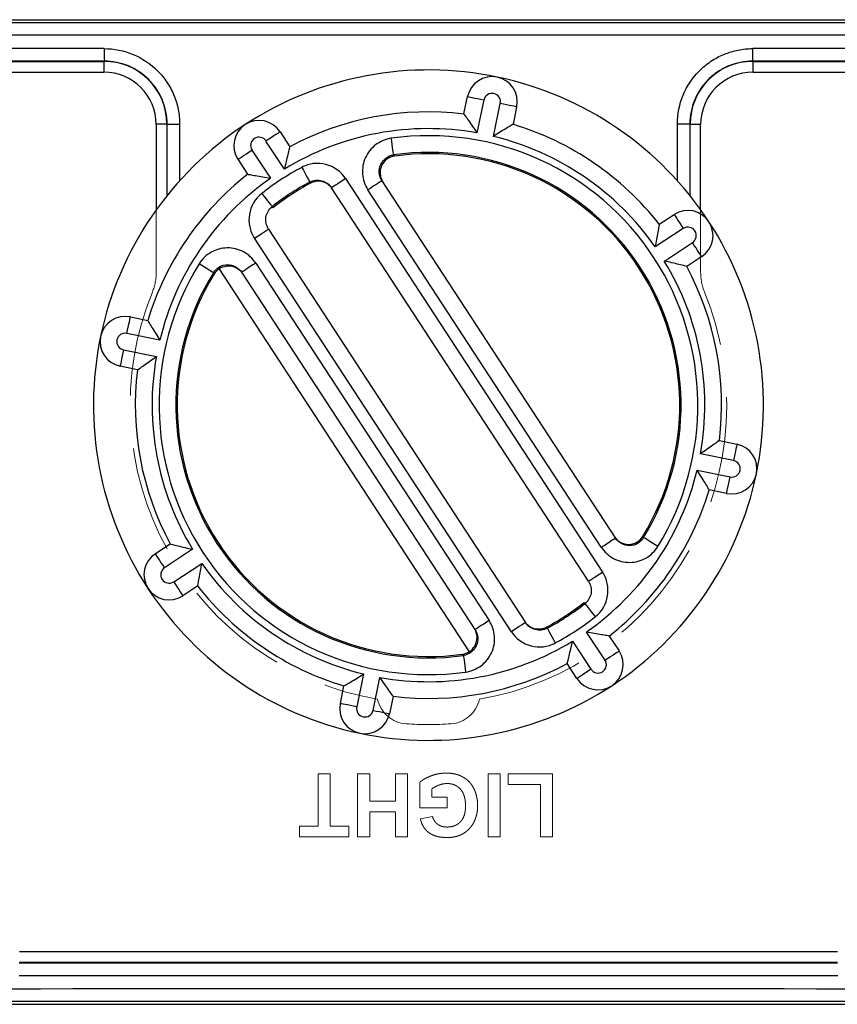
# Model space of a CAD drawing. Header units: millimetres. Extents: x 10 to 272, y 7 to 208.
# Tile 27 of 33: x 162 to 171, y 77 to 89. Entities that reach past the tile are written whole.
import ezdxf

# ---------------------------------------------------------------- set-up
doc = ezdxf.new("R2010")
doc.units = ezdxf.units.MM
doc.linetypes.add('HIDDEN', pattern=[1.905, 1.27, -0.635])

msp = doc.modelspace()

# ---------------------------------------------------------------- linework, layer by layer
at = {"color": 7, "linetype": 'Continuous', "lineweight": 25}
for p, q in [((154.058, 89.135), (178.802, 89.135)), ((157.133, 88.638), (162.554, 88.638)), ((162.554, 88.638), (162.556, 88.64)), ((170.297, 88.64), (170.299, 88.638)), ((170.299, 88.638), (175.72, 88.638)), ((154.551, 88.51), (162.551, 88.51)), ((170.301, 88.51), (178.301, 88.51)), ((166.848, 88.01), (166.892, 88.218)), ((167.088, 88.177), (167.005, 87.784)), ((167.201, 87.743), (167.284, 88.136)), ((167.479, 88.095), (167.436, 87.886)), ((163.176, 87.885), (163.176, 86.867)), ((163.306, 87.89), (163.304, 87.888)), ((163.306, 87.89), (163.455, 87.89)), ((164.654, 87.797), (164.77, 87.618)), ((169.547, 87.89), (169.398, 87.89)), ((169.549, 87.888), (169.547, 87.89)), ((169.676, 86.867), (169.676, 87.885)), ((164.706, 87.351), (164.486, 87.687)), ((164.319, 87.578), (164.539, 87.242)), ((164.268, 87.29), (164.152, 87.469)), ((165.437, 87.238), (168.505, 82.543)), ((165.87, 87.214), (168.657, 82.95)), ((168.337, 82.433), (165.269, 87.129)), ((168.489, 82.84), (165.703, 87.105)), ((169.182, 86.693), (169.36, 86.81)), ((164.516, 86.637), (167.584, 81.941)), ((169.469, 86.642), (169.133, 86.423)), ((167.416, 81.832), (164.348, 86.527)), ((169.243, 86.255), (169.579, 86.475)), ((169.688, 86.308), (169.51, 86.191)), ((166.915, 81.593), (163.929, 86.164)), ((164.364, 86.23), (167.15, 81.965)), ((166.982, 81.856), (164.196, 86.121)), ((162.867, 85.588), (163.075, 85.544)), ((163.219, 85.31), (162.826, 85.392)), ((162.785, 85.197), (163.178, 85.114)), ((162.952, 84.957), (162.744, 85.001)), ((169.901, 84.113), (170.109, 84.069)), ((170.068, 83.874), (169.675, 83.956)), ((169.634, 83.76), (170.027, 83.678)), ((169.986, 83.482), (169.778, 83.526)), ((163.165, 82.763), (163.343, 82.879)), ((163.61, 82.815), (163.274, 82.595)), ((163.384, 82.428), (163.72, 82.647)), ((163.671, 82.377), (163.493, 82.26)), ((168.534, 81.492), (168.314, 81.828)), ((168.147, 81.719), (168.366, 81.383)), ((168.585, 81.78), (168.701, 81.602)), ((168.199, 81.273), (168.083, 81.452)), ((165.652, 81.327), (165.569, 80.934)), ((165.765, 80.893), (165.847, 81.286)), ((165.374, 80.975), (165.417, 81.184)), ((166.004, 81.061), (165.961, 80.852)), ((171.308, 78.01), (161.545, 78.01)), ((171.31, 77.882), (161.543, 77.882)), ((154.058, 77.385), (178.802, 77.385))]:
    msp.add_line(p, q, dxfattribs=at)
at = {"color": 8, "linetype": 'Continuous', "lineweight": 25}
for p, q in [((162.554, 88.51), (162.554, 88.638)), ((170.299, 88.638), (170.299, 88.51)), ((163.304, 87.888), (163.176, 87.888)), ((163.304, 87.888), (163.304, 87.035)), ((163.306, 87.038), (163.306, 87.89)), ((163.455, 87.89), (163.455, 87.213)), ((169.398, 87.213), (169.398, 87.89)), ((169.547, 87.89), (169.547, 87.038)), ((169.549, 87.035), (169.549, 87.888)), ((169.549, 87.888), (169.676, 87.888))]:
    msp.add_line(p, q, dxfattribs=at)
at = {"color": 7, "linetype": 'HIDDEN', "lineweight": 18}
for p, q in [((154.551, 88.51), (162.551, 88.51)), ((170.301, 88.51), (178.301, 88.51)), ((163.176, 87.885), (163.176, 86.122)), ((169.676, 86.122), (169.676, 87.885)), ((163.176, 86.867), (163.176, 86.122)), ((169.676, 86.122), (169.676, 86.867)), ((165.109, 80.135), (165.253, 80.135)), ((165.109, 79.51), (165.109, 80.135)), ((165.253, 80.135), (165.253, 79.51)), ((165.58, 79.385), (165.58, 80.135)), ((165.58, 80.135), (165.725, 80.135)), ((165.725, 80.135), (165.725, 79.808)), ((166.032, 79.808), (166.032, 80.135)), ((166.032, 80.135), (166.176, 80.135)), ((166.176, 80.135), (166.176, 79.385)), ((167.138, 79.385), (167.138, 80.135)), ((167.138, 80.135), (167.282, 80.135)), ((167.282, 80.135), (167.282, 79.385)), ((167.378, 80.135), (167.907, 80.135)), ((167.378, 80.01), (167.378, 80.135)), ((167.907, 80.135), (167.907, 79.385)), ((166.321, 79.731), (166.321, 80.032)), ((166.465, 79.954), (166.465, 79.856)), ((167.763, 80.01), (167.378, 80.01)), ((167.763, 79.385), (167.763, 80.01)), ((165.725, 79.808), (166.032, 79.808)), ((166.465, 79.856), (166.648, 79.856)), ((166.648, 79.856), (166.648, 79.731)), ((166.032, 79.683), (165.725, 79.683)), ((165.725, 79.683), (165.725, 79.385)), ((166.032, 79.385), (166.032, 79.683)), ((166.648, 79.731), (166.321, 79.731)), ((166.33, 79.597), (166.475, 79.625)), ((164.888, 79.51), (165.109, 79.51)), ((164.888, 79.385), (164.888, 79.51)), ((165.253, 79.51), (165.475, 79.51)), ((165.475, 79.51), (165.475, 79.385)), ((165.475, 79.385), (164.888, 79.385)), ((165.725, 79.385), (165.58, 79.385)), ((166.176, 79.385), (166.032, 79.385)), ((167.282, 79.385), (167.138, 79.385)), ((167.907, 79.385), (167.763, 79.385)), ((171.308, 78.01), (161.545, 78.01))]:
    msp.add_line(p, q, dxfattribs=at)
at = {"color": 7, "linetype": 'Continuous', "lineweight": 25, "flags": 128}
for points in [[(166.892, 88.218), (166.896, 88.217), (166.907, 88.215), (166.925, 88.211), (166.949, 88.206), (166.979, 88.2), (167.013, 88.193), (167.05, 88.185), (167.088, 88.177)], [(167.479, 88.095), (167.476, 88.096), (167.464, 88.098), (167.446, 88.102), (167.422, 88.107), (167.392, 88.113), (167.359, 88.12), (167.322, 88.128), (167.284, 88.136)], [(164.654, 87.797), (164.651, 87.795), (164.641, 87.788), (164.626, 87.778), (164.605, 87.765), (164.579, 87.748), (164.551, 87.729), (164.519, 87.709), (164.486, 87.687)], [(166.01, 87.522), (166.01, 87.526), (166.008, 87.538), (166.006, 87.556), (166.002, 87.581), (165.998, 87.61), (165.993, 87.645), (165.988, 87.682), (165.983, 87.72)], [(164.152, 87.469), (164.155, 87.471), (164.164, 87.477), (164.18, 87.487), (164.201, 87.501), (164.226, 87.517), (164.255, 87.536), (164.286, 87.557), (164.319, 87.578)], [(166.01, 87.522), (166.012, 87.519), (166.02, 87.507)], [(164.914, 87.373), (164.932, 87.338), (164.949, 87.306), (164.966, 87.275), (164.98, 87.248), (164.992, 87.226), (165, 87.21), (165.006, 87.2), (165.008, 87.196)], [(165.016, 87.183), (165.014, 87.186), (165.008, 87.196)], [(165.437, 87.238), (165.404, 87.217), (165.373, 87.197), (165.344, 87.178), (165.318, 87.161), (165.297, 87.148), (165.282, 87.137), (165.272, 87.131), (165.269, 87.129)], [(165.87, 87.214), (165.867, 87.212), (165.858, 87.206), (165.842, 87.196), (165.821, 87.182), (165.796, 87.166), (165.767, 87.147), (165.736, 87.126), (165.703, 87.105)], [(164.436, 87.06), (164.46, 87.03), (164.483, 87.001), (164.504, 86.974), (164.523, 86.95), (164.538, 86.93), (164.55, 86.916), (164.557, 86.907), (164.559, 86.903)], [(164.559, 86.903), (164.561, 86.9), (164.568, 86.89)], [(169.36, 86.81), (169.362, 86.807), (169.368, 86.797), (169.378, 86.782), (169.392, 86.761), (169.409, 86.735), (169.427, 86.707), (169.448, 86.675), (169.469, 86.642)], [(164.348, 86.527), (164.381, 86.549), (164.412, 86.569), (164.441, 86.588), (164.467, 86.605), (164.488, 86.618), (164.503, 86.629), (164.513, 86.635), (164.516, 86.637)], [(169.688, 86.308), (169.686, 86.311), (169.68, 86.32), (169.67, 86.336), (169.656, 86.357), (169.639, 86.382), (169.621, 86.411), (169.6, 86.442), (169.579, 86.475)], [(163.858, 86.116), (163.855, 86.118), (163.845, 86.124), (163.829, 86.134), (163.808, 86.147), (163.782, 86.163), (163.753, 86.181), (163.721, 86.201), (163.688, 86.221)], [(164.364, 86.23), (164.331, 86.209), (164.299, 86.188), (164.271, 86.169), (164.245, 86.153), (164.224, 86.139), (164.209, 86.129), (164.199, 86.123), (164.196, 86.121)], [(163.868, 86.101), (163.866, 86.104), (163.858, 86.116)], [(162.826, 85.392), (162.834, 85.43), (162.841, 85.467), (162.849, 85.501), (162.855, 85.531), (162.86, 85.555), (162.864, 85.573), (162.866, 85.584), (162.867, 85.588)], [(162.785, 85.197), (162.777, 85.158), (162.769, 85.122), (162.762, 85.088), (162.756, 85.058), (162.751, 85.034), (162.747, 85.016), (162.744, 85.005), (162.744, 85.001)], [(170.109, 84.069), (170.108, 84.066), (170.106, 84.054), (170.102, 84.036), (170.097, 84.012), (170.091, 83.982), (170.084, 83.949), (170.076, 83.912), (170.068, 83.874)], [(169.986, 83.482), (169.987, 83.486), (169.989, 83.497), (169.993, 83.515), (169.998, 83.539), (170.004, 83.569), (170.011, 83.603), (170.019, 83.64), (170.027, 83.678)], [(168.985, 82.969), (168.987, 82.966), (168.995, 82.954)], [(168.489, 82.84), (168.522, 82.862), (168.553, 82.882), (168.582, 82.901), (168.608, 82.918), (168.629, 82.931), (168.644, 82.941), (168.654, 82.947), (168.657, 82.95)], [(169.165, 82.849), (169.132, 82.87), (169.1, 82.889), (169.071, 82.907), (169.045, 82.923), (169.024, 82.936), (169.008, 82.946), (168.998, 82.952), (168.995, 82.954)], [(163.274, 82.595), (163.253, 82.628), (163.232, 82.659), (163.213, 82.688), (163.197, 82.713), (163.183, 82.734), (163.173, 82.75), (163.167, 82.759), (163.165, 82.763)], [(168.337, 82.433), (168.34, 82.435), (168.35, 82.442), (168.365, 82.452), (168.386, 82.465), (168.412, 82.482), (168.44, 82.501), (168.472, 82.521), (168.505, 82.543)], [(163.384, 82.428), (163.405, 82.395), (163.425, 82.364), (163.444, 82.335), (163.461, 82.309), (163.475, 82.288), (163.485, 82.273), (163.491, 82.263), (163.493, 82.26)], [(168.294, 82.167), (168.292, 82.17), (168.285, 82.18)], [(168.294, 82.167), (168.296, 82.164), (168.303, 82.154), (168.315, 82.14), (168.33, 82.12), (168.349, 82.097), (168.37, 82.07), (168.393, 82.04), (168.417, 82.01)], [(167.15, 81.965), (167.117, 81.944), (167.086, 81.923), (167.057, 81.904), (167.031, 81.888), (167.011, 81.874), (166.995, 81.864), (166.986, 81.858), (166.982, 81.856)], [(167.584, 81.941), (167.58, 81.939), (167.571, 81.933), (167.555, 81.923), (167.535, 81.909), (167.509, 81.892), (167.48, 81.874), (167.449, 81.853), (167.416, 81.832)], [(167.836, 81.887), (167.838, 81.884), (167.845, 81.874)], [(167.845, 81.874), (167.847, 81.87), (167.853, 81.86), (167.861, 81.844), (167.873, 81.822), (167.887, 81.795), (167.903, 81.765), (167.921, 81.732), (167.939, 81.697)], [(166.843, 81.548), (166.84, 81.551), (166.833, 81.563)], [(166.843, 81.548), (166.843, 81.544), (166.845, 81.533), (166.847, 81.514), (166.851, 81.49), (166.855, 81.46), (166.86, 81.426), (166.865, 81.389), (166.87, 81.35)], [(168.534, 81.492), (168.567, 81.514), (168.598, 81.534), (168.627, 81.553), (168.652, 81.57), (168.673, 81.583), (168.689, 81.593), (168.698, 81.6), (168.701, 81.602)], [(168.366, 81.383), (168.334, 81.362), (168.302, 81.341), (168.273, 81.322), (168.248, 81.305), (168.227, 81.292), (168.212, 81.282), (168.202, 81.276), (168.199, 81.273)], [(165.569, 80.934), (165.531, 80.942), (165.494, 80.95), (165.461, 80.957), (165.431, 80.963), (165.407, 80.968), (165.388, 80.972), (165.377, 80.975), (165.374, 80.975)], [(165.765, 80.893), (165.803, 80.885), (165.84, 80.878), (165.874, 80.87), (165.903, 80.864), (165.928, 80.859), (165.946, 80.855), (165.957, 80.853), (165.961, 80.852)]]:
    msp.add_lwpolyline(points, dxfattribs=at)
at = {"color": 7, "linetype": 'Continuous', "lineweight": 25}
for centre, radius, start, end in [((165.832, 88.754), 3.278, 179.3718, 181.9935), ((167.021, 88.754), 3.278, 358.0065, 0.6282), ((162.551, 87.885), 0.625, 0, 90), ((166.426, 84.535), 4, 78.1576, 123.1576), ((170.301, 87.885), 0.625, 90, 180), ((167.186, 88.156), 0.3, 348.1576, 168.1576), ((166.426, 84.535), 4, 33.1576, 78.1576), ((167.186, 88.156), 0.1, 348.1576, 168.1576), ((166.426, 84.535), 3.5, 83.0747, 118.2405), ((164.403, 87.633), 0.3, 33.1576, 213.1576), ((166.426, 84.535), 4, 123.1576, 168.1576), ((166.426, 84.535), 3.3, 79.8941, 121.4211), ((166.426, 84.535), 3.5, 38.0747, 73.2405), ((164.403, 87.633), 0.1, 33.1576, 213.1576), ((166.426, 84.535), 3.216, 328.3828, 97.9324), ((166.426, 84.535), 3.3, 34.8941, 76.4211), ((166.426, 84.535), 3.016, 328.3828, 97.9324), ((166.426, 84.535), 3, 328.5345, 97.7808), ((166.426, 84.535), 3.216, 118.0638, 128.2514), ((166.426, 84.535), 3.5, 128.0747, 163.2405), ((166.426, 84.535), 3.3, 124.8941, 166.4211), ((166.426, 84.535), 3.016, 118.0638, 128.2514), ((166.426, 84.535), 3, 118.0351, 128.2801), ((169.524, 86.559), 0.3, 303.1576, 123.1576), ((166.426, 84.535), 4, 348.1576, 33.1576), ((169.524, 86.559), 0.1, 303.1576, 123.1576), ((166.426, 84.535), 3.3, 349.8941, 31.4211), ((166.426, 84.535), 3.216, 148.3828, 277.9324), ((166.426, 84.535), 3.5, 353.0747, 28.2405), ((166.426, 84.535), 3.016, 148.3828, 277.9324), ((166.426, 84.535), 3, 148.5345, 277.7808), ((162.805, 85.294), 0.3, 78.1576, 258.1576), ((166.426, 84.535), 4, 168.1576, 213.1576), ((162.805, 85.294), 0.1, 78.1576, 258.1576), ((166.426, 84.535), 3.3, 169.8941, 211.4211), ((166.426, 84.535), 3.5, 173.0747, 208.2405), ((170.048, 83.776), 0.3, 258.1576, 78.1576), ((170.048, 83.776), 0.1, 258.1576, 78.1576), ((166.426, 84.535), 3.3, 304.8941, 346.4211), ((166.426, 84.535), 4, 303.1576, 348.1576), ((166.426, 84.535), 3.5, 308.0747, 343.2405), ((163.329, 82.511), 0.3, 123.1576, 303.1576), ((166.426, 84.535), 3.3, 214.8941, 256.4211), ((163.329, 82.511), 0.1, 123.1576, 303.1576), ((166.426, 84.535), 3.5, 218.0747, 253.2405), ((166.426, 84.535), 4, 213.1576, 258.1576), ((166.426, 84.535), 3, 298.0351, 308.2801), ((166.426, 84.535), 3.016, 298.0638, 308.2514), ((166.426, 84.535), 3.216, 298.0638, 308.2514), ((166.426, 84.535), 3.3, 259.8941, 301.4211), ((168.45, 81.438), 0.3, 213.1576, 33.1576), ((166.426, 84.535), 3.5, 263.0747, 298.2405), ((168.45, 81.438), 0.1, 213.1576, 33.1576), ((166.426, 84.535), 4, 258.1576, 303.1576), ((165.667, 80.914), 0.3, 168.1576, 348.1576), ((165.667, 80.914), 0.1, 168.1576, 348.1576)]:
    msp.add_arc(centre, radius, start, end, dxfattribs=at)
at = {"color": 7, "linetype": 'HIDDEN', "lineweight": 18}
for centre, radius, start, end in [((162.551, 87.885), 0.625, 0, 90), ((170.301, 87.885), 0.625, 90, 180), ((162.551, 86.122), 0.625, 337.7265, 0), ((162.551, 86.122), 0.625, 337.7265, 0), ((170.301, 86.122), 0.625, 180, 202.2735), ((170.301, 86.122), 0.625, 180, 202.2735), ((166.426, 84.535), 3.562, 157.7265, 260.1846), ((166.426, 84.535), 3.562, 157.7265, 260.1846), ((166.426, 84.535), 3.562, 279.8154, 22.2735), ((166.426, 84.535), 3.562, 279.8154, 22.2735), ((166.185, 81.106), 0.375, 192.5256, 265.9759), ((166.185, 81.106), 0.375, 192.5256, 265.9759), ((166.668, 81.106), 0.375, 274.0241, 347.4744), ((166.668, 81.106), 0.375, 274.0241, 347.4744), ((166.426, 84.535), 3.812, 265.9759, 274.0241), ((166.426, 84.535), 3.812, 265.9759, 274.0241)]:
    msp.add_arc(centre, radius, start, end, dxfattribs=at)
at = {"color": 7, "linetype": 'Continuous', "lineweight": 25}
for centre, major_axis, ratio, start_param, end_param in [((166.426, 94.773), (324.85, 0), 0.017455, 4.674373, 4.750405), ((166.426, 94.623), (325, 0), 0.017447, 4.674373, 4.750405), ((166.426, 83.12), (325, 0), 0.017447, 1.582711, 1.599409), ((166.426, 83.12), (325, 0), 0.017447, 1.542183, 1.558882), ((166.426, 82.97), (324.85, 0), 0.017455, 1.582711, 1.599409), ((162.554, 87.888), (0.53, 0.53), 0.999817, 5.497939, 7.068431), ((170.299, 87.888), (0.53, -0.53), 0.999817, 2.356347, 3.926839), ((166.426, 82.97), (324.85, 0), 0.017455, 1.542183, 1.558882), ((166.426, 83.55), (324.85, 0), 0.017455, 4.697349, 4.727429), ((166.426, 83.4), (325, 0), 0.017447, 4.697349, 4.727429), ((166.426, 71.898), (325, 0), 0.017447, 1.53278, 1.608812), ((166.426, 71.748), (324.85, 0), 0.017455, 1.53278, 1.608812)]:
    msp.add_ellipse(centre, major_axis=major_axis, ratio=ratio, start_param=start_param, end_param=end_param, dxfattribs=at)
for points, knots in [([(162.554, 88.79), (162.673, 88.79), (162.791, 88.766), (163.008, 88.676), (163.108, 88.609), (163.233, 88.485), (163.271, 88.438), (163.336, 88.34), (163.364, 88.289), (163.409, 88.18), (163.426, 88.123), (163.449, 88.008), (163.455, 87.949), (163.455, 87.89)], [0, 0, 0, 0, 0.25, 0.25, 0.5, 0.5, 0.625, 0.625, 0.75, 0.75, 0.875, 0.875, 1, 1, 1, 1]), ([(169.398, 87.89), (169.398, 88.009), (169.422, 88.127), (169.512, 88.343), (169.579, 88.444), (169.704, 88.568), (169.75, 88.606), (169.848, 88.671), (169.9, 88.699), (170.009, 88.744), (170.066, 88.761), (170.181, 88.784), (170.239, 88.79), (170.299, 88.79)], [0, 0, 0, 0, 0.25, 0.25, 0.5, 0.5, 0.625, 0.625, 0.75, 0.75, 0.875, 0.875, 1, 1, 1, 1]), ([(163.306, 87.89), (163.306, 87.939), (163.301, 87.988), (163.282, 88.084), (163.268, 88.131), (163.23, 88.222), (163.207, 88.265), (163.153, 88.347), (163.121, 88.385), (163.017, 88.489), (162.934, 88.545), (162.753, 88.62), (162.655, 88.64), (162.556, 88.64)], [0, 0, 0, 0, 0.125, 0.125, 0.25, 0.25, 0.375, 0.375, 0.5, 0.5, 0.75, 0.75, 1, 1, 1, 1]), ([(170.297, 88.64), (170.247, 88.64), (170.199, 88.635), (170.103, 88.616), (170.055, 88.601), (169.964, 88.564), (169.921, 88.541), (169.84, 88.486), (169.801, 88.455), (169.697, 88.351), (169.642, 88.268), (169.567, 88.087), (169.547, 87.989), (169.547, 87.89)], [0, 0, 0, 0, 0.125, 0.125, 0.25, 0.25, 0.375, 0.375, 0.5, 0.5, 0.75, 0.75, 1, 1, 1, 1]), ([(166.848, 88.01), (166.848, 88.01), (166.855, 88.001), (166.875, 87.973), (166.889, 87.953), (166.935, 87.888), (166.971, 87.836), (167.005, 87.784)], [0, 0, 0, 0, 0.25, 0.25, 0.5, 0.5, 1, 1, 1, 1]), ([(167.436, 87.886), (167.436, 87.886), (167.427, 87.881), (167.397, 87.863), (167.376, 87.851), (167.308, 87.809), (167.254, 87.776), (167.201, 87.743)], [0, 0, 0, 0, 0.25, 0.25, 0.5, 0.5, 1, 1, 1, 1]), ([(165.983, 87.72), (165.916, 87.711), (165.852, 87.684), (165.745, 87.604), (165.702, 87.551), (165.646, 87.428), (165.634, 87.36), (165.644, 87.227), (165.666, 87.162), (165.703, 87.105)], [0, 0, 0, 0, 0.25, 0.25, 0.5, 0.5, 0.75, 0.75, 1, 1, 1, 1]), ([(164.77, 87.618), (164.77, 87.618), (164.768, 87.608), (164.759, 87.574), (164.753, 87.551), (164.734, 87.473), (164.72, 87.412), (164.706, 87.351)], [0, 0, 0, 0, 0.25, 0.25, 0.5, 0.5, 1, 1, 1, 1]), ([(165.437, 87.238), (165.382, 87.322), (165.297, 87.383), (165.153, 87.419), (165.103, 87.423), (165.005, 87.411), (164.958, 87.396), (164.914, 87.373)], [0, 0, 0, 0, 0.5, 0.5, 0.75, 0.75, 1, 1, 1, 1]), ([(165.87, 87.214), (165.833, 87.271), (165.828, 87.345), (165.884, 87.468), (165.943, 87.513), (166.01, 87.522)], [0, 0, 0, 0, 0.5, 0.5, 1, 1, 1, 1]), ([(166.02, 87.507), (165.953, 87.498), (165.894, 87.454), (165.837, 87.331), (165.843, 87.257), (165.88, 87.2)], [0, 0, 0, 0, 0.5, 0.5, 1, 1, 1, 1]), ([(164.268, 87.29), (164.268, 87.29), (164.278, 87.289), (164.313, 87.283), (164.336, 87.279), (164.415, 87.265), (164.477, 87.254), (164.539, 87.242)], [0, 0, 0, 0, 0.25, 0.25, 0.5, 0.5, 1, 1, 1, 1]), ([(165.008, 87.196), (165.052, 87.22), (165.104, 87.226), (165.199, 87.201), (165.242, 87.171), (165.269, 87.129)], [0, 0, 0, 0, 0.5, 0.5, 1, 1, 1, 1]), ([(165.278, 87.116), (165.251, 87.158), (165.208, 87.188), (165.112, 87.213), (165.06, 87.206), (165.016, 87.183)], [0, 0, 0, 0, 0.5, 0.5, 1, 1, 1, 1]), ([(164.436, 87.06), (164.357, 86.999), (164.304, 86.908), (164.28, 86.762), (164.282, 86.712), (164.302, 86.615), (164.321, 86.569), (164.348, 86.527)], [0, 0, 0, 0, 0.5, 0.5, 0.75, 0.75, 1, 1, 1, 1]), ([(164.516, 86.637), (164.489, 86.679), (164.478, 86.73), (164.494, 86.827), (164.52, 86.872), (164.559, 86.903)], [0, 0, 0, 0, 0.5, 0.5, 1, 1, 1, 1]), ([(169.182, 86.693), (169.182, 86.693), (169.18, 86.683), (169.174, 86.649), (169.17, 86.625), (169.156, 86.546), (169.145, 86.484), (169.133, 86.423)], [0, 0, 0, 0, 0.25, 0.25, 0.5, 0.5, 1, 1, 1, 1]), ([(164.364, 86.23), (164.327, 86.287), (164.276, 86.333), (164.158, 86.396), (164.091, 86.412), (163.956, 86.41), (163.889, 86.392), (163.773, 86.326), (163.724, 86.279), (163.688, 86.221)], [0, 0, 0, 0, 0.25, 0.25, 0.5, 0.5, 0.75, 0.75, 1, 1, 1, 1]), ([(169.51, 86.191), (169.51, 86.191), (169.5, 86.194), (169.466, 86.202), (169.443, 86.208), (169.365, 86.227), (169.303, 86.242), (169.243, 86.255)], [0, 0, 0, 0, 0.25, 0.25, 0.5, 0.5, 1, 1, 1, 1]), ([(163.858, 86.116), (163.894, 86.174), (163.958, 86.21), (164.094, 86.212), (164.159, 86.177), (164.196, 86.121)], [0, 0, 0, 0, 0.5, 0.5, 1, 1, 1, 1]), ([(163.929, 86.164), (163.956, 86.182), (163.986, 86.192), (164.044, 86.199), (164.071, 86.196), (164.143, 86.175), (164.18, 86.145), (164.205, 86.108)], [0, 0, 0, 0, 0.25, 0.25, 0.5, 0.5, 1, 1, 1, 1]), ([(163.075, 85.544), (163.075, 85.544), (163.08, 85.535), (163.098, 85.505), (163.111, 85.485), (163.152, 85.416), (163.185, 85.363), (163.219, 85.31)], [0, 0, 0, 0, 0.25, 0.25, 0.5, 0.5, 1, 1, 1, 1]), ([(162.952, 84.957), (162.952, 84.957), (162.961, 84.963), (162.989, 84.983), (163.008, 84.997), (163.074, 85.043), (163.126, 85.079), (163.178, 85.114)], [0, 0, 0, 0, 0.25, 0.25, 0.5, 0.5, 1, 1, 1, 1]), ([(169.901, 84.113), (169.901, 84.113), (169.892, 84.107), (169.864, 84.087), (169.844, 84.073), (169.779, 84.027), (169.727, 83.991), (169.675, 83.956)], [0, 0, 0, 0, 0.25, 0.25, 0.5, 0.5, 1, 1, 1, 1]), ([(169.778, 83.526), (169.778, 83.526), (169.772, 83.535), (169.755, 83.565), (169.742, 83.585), (169.701, 83.654), (169.668, 83.708), (169.634, 83.76)], [0, 0, 0, 0, 0.25, 0.25, 0.5, 0.5, 1, 1, 1, 1]), ([(168.647, 82.964), (168.684, 82.907), (168.75, 82.873), (168.885, 82.875), (168.95, 82.911), (168.985, 82.969)], [0, 0, 0, 0, 0.5, 0.5, 1, 1, 1, 1]), ([(163.343, 82.879), (163.343, 82.879), (163.353, 82.876), (163.387, 82.868), (163.41, 82.862), (163.488, 82.843), (163.55, 82.828), (163.61, 82.815)], [0, 0, 0, 0, 0.25, 0.25, 0.5, 0.5, 1, 1, 1, 1]), ([(168.489, 82.84), (168.526, 82.784), (168.577, 82.737), (168.695, 82.675), (168.762, 82.658), (168.897, 82.66), (168.964, 82.678), (169.08, 82.744), (169.129, 82.792), (169.165, 82.849)], [0, 0, 0, 0, 0.25, 0.25, 0.5, 0.5, 0.75, 0.75, 1, 1, 1, 1]), ([(168.995, 82.954), (168.959, 82.896), (168.895, 82.86), (168.759, 82.858), (168.694, 82.893), (168.657, 82.95)], [0, 0, 0, 0, 0.5, 0.5, 1, 1, 1, 1]), ([(163.671, 82.377), (163.671, 82.377), (163.673, 82.387), (163.679, 82.421), (163.683, 82.445), (163.697, 82.524), (163.708, 82.586), (163.72, 82.647)], [0, 0, 0, 0, 0.25, 0.25, 0.5, 0.5, 1, 1, 1, 1]), ([(168.417, 82.01), (168.496, 82.071), (168.549, 82.162), (168.572, 82.308), (168.571, 82.358), (168.551, 82.455), (168.532, 82.501), (168.505, 82.543)], [0, 0, 0, 0, 0.5, 0.5, 0.75, 0.75, 1, 1, 1, 1]), ([(168.337, 82.433), (168.364, 82.392), (168.375, 82.34), (168.359, 82.243), (168.333, 82.198), (168.294, 82.167)], [0, 0, 0, 0, 0.5, 0.5, 1, 1, 1, 1]), ([(166.87, 81.35), (166.937, 81.359), (167.001, 81.386), (167.108, 81.466), (167.151, 81.519), (167.207, 81.642), (167.219, 81.71), (167.209, 81.843), (167.187, 81.908), (167.15, 81.965)], [0, 0, 0, 0, 0.25, 0.25, 0.5, 0.5, 0.75, 0.75, 1, 1, 1, 1]), ([(167.575, 81.954), (167.602, 81.913), (167.645, 81.882), (167.741, 81.858), (167.793, 81.864), (167.836, 81.887)], [0, 0, 0, 0, 0.5, 0.5, 1, 1, 1, 1]), ([(167.845, 81.874), (167.801, 81.85), (167.749, 81.844), (167.654, 81.869), (167.611, 81.899), (167.584, 81.941)], [0, 0, 0, 0, 0.5, 0.5, 1, 1, 1, 1]), ([(166.982, 81.856), (167.019, 81.799), (167.025, 81.725), (166.969, 81.602), (166.91, 81.558), (166.843, 81.548)], [0, 0, 0, 0, 0.5, 0.5, 1, 1, 1, 1]), ([(166.915, 81.593), (166.942, 81.611), (166.963, 81.635), (166.993, 81.685), (167.001, 81.711), (167.011, 81.786), (166.998, 81.831), (166.974, 81.869)], [0, 0, 0, 0, 0.25, 0.25, 0.5, 0.5, 1, 1, 1, 1]), ([(167.416, 81.832), (167.471, 81.748), (167.556, 81.687), (167.7, 81.651), (167.75, 81.647), (167.848, 81.659), (167.895, 81.674), (167.939, 81.697)], [0, 0, 0, 0, 0.5, 0.5, 0.75, 0.75, 1, 1, 1, 1]), ([(168.585, 81.78), (168.585, 81.78), (168.574, 81.782), (168.54, 81.787), (168.517, 81.791), (168.438, 81.805), (168.375, 81.817), (168.314, 81.828)], [0, 0, 0, 0, 0.25, 0.25, 0.5, 0.5, 1, 1, 1, 1]), ([(168.083, 81.452), (168.083, 81.452), (168.085, 81.462), (168.094, 81.496), (168.099, 81.519), (168.119, 81.597), (168.133, 81.658), (168.147, 81.719)], [0, 0, 0, 0, 0.25, 0.25, 0.5, 0.5, 1, 1, 1, 1]), ([(165.417, 81.184), (165.417, 81.184), (165.426, 81.189), (165.456, 81.207), (165.477, 81.219), (165.545, 81.261), (165.599, 81.294), (165.652, 81.327)], [0, 0, 0, 0, 0.25, 0.25, 0.5, 0.5, 1, 1, 1, 1]), ([(166.004, 81.061), (166.004, 81.061), (165.998, 81.069), (165.978, 81.098), (165.964, 81.117), (165.918, 81.183), (165.882, 81.235), (165.847, 81.286)], [0, 0, 0, 0, 0.25, 0.25, 0.5, 0.5, 1, 1, 1, 1])]:
    msp.add_open_spline(points, degree=3, knots=knots, dxfattribs=at)
for points in [[(163.929, 86.164), (163.904, 86.148), (163.883, 86.126), (163.868, 86.101)], [(166.833, 81.563), (166.862, 81.567), (166.89, 81.577), (166.915, 81.593)]]:
    msp.add_open_spline(points, degree=3, dxfattribs=at)
at = {"color": 7, "linetype": 'HIDDEN', "lineweight": 18}
for points, knots in [([(166.321, 80.032), (166.325, 80.036), (166.333, 80.044), (166.347, 80.054), (166.362, 80.065), (166.378, 80.075), (166.396, 80.084), (166.415, 80.093), (166.435, 80.102), (166.464, 80.114), (166.501, 80.126), (166.546, 80.137), (166.592, 80.143), (166.622, 80.144), (166.637, 80.145)], [0, 0, 0, 0, 0.048477, 0.099096, 0.152131, 0.208015, 0.266887, 0.328474, 0.393264, 0.461185, 0.598484, 0.733687, 0.866974, 1, 1, 1, 1]), ([(166.321, 80.032), (166.325, 80.036), (166.333, 80.044), (166.347, 80.054), (166.362, 80.065), (166.378, 80.075), (166.396, 80.084), (166.415, 80.093), (166.435, 80.102), (166.464, 80.114), (166.501, 80.126), (166.546, 80.137), (166.592, 80.143), (166.622, 80.144), (166.637, 80.145)], [0, 0, 0, 0, 0.048477, 0.099096, 0.152131, 0.208015, 0.266887, 0.328474, 0.393264, 0.461185, 0.598484, 0.733687, 0.866974, 1, 1, 1, 1]), ([(166.637, 80.145), (166.647, 80.145), (166.666, 80.144), (166.693, 80.142), (166.72, 80.138), (166.746, 80.133), (166.771, 80.126), (166.795, 80.118), (166.818, 80.107), (166.84, 80.096), (166.861, 80.083), (166.881, 80.069), (166.899, 80.053), (166.916, 80.036), (166.931, 80.018), (166.946, 79.999), (166.958, 79.978), (166.97, 79.956), (166.98, 79.933), (166.989, 79.909), (166.996, 79.885), (167.002, 79.861), (167.007, 79.836), (167.011, 79.81), (167.012, 79.784), (167.013, 79.766), (167.013, 79.758)], [0, 0, 0, 0, 0.046869, 0.092392, 0.136751, 0.180034, 0.222274, 0.263843, 0.30503, 0.345837, 0.386144, 0.425903, 0.465247, 0.50448, 0.543665, 0.58317, 0.623347, 0.664268, 0.705555, 0.746828, 0.788164, 0.829611, 0.871252, 0.913555, 0.956336, 1, 1, 1, 1]), ([(166.637, 80.145), (166.647, 80.145), (166.666, 80.144), (166.693, 80.142), (166.72, 80.138), (166.746, 80.133), (166.771, 80.126), (166.795, 80.118), (166.818, 80.107), (166.84, 80.096), (166.861, 80.083), (166.881, 80.069), (166.899, 80.053), (166.916, 80.036), (166.931, 80.018), (166.946, 79.999), (166.958, 79.978), (166.97, 79.956), (166.98, 79.933), (166.989, 79.909), (166.996, 79.885), (167.002, 79.861), (167.007, 79.836), (167.011, 79.81), (167.012, 79.784), (167.013, 79.766), (167.013, 79.758)], [0, 0, 0, 0, 0.046869, 0.092392, 0.136751, 0.180034, 0.222274, 0.263843, 0.30503, 0.345837, 0.386144, 0.425903, 0.465247, 0.50448, 0.543665, 0.58317, 0.623347, 0.664268, 0.705555, 0.746828, 0.788164, 0.829611, 0.871252, 0.913555, 0.956336, 1, 1, 1, 1]), ([(166.648, 80.02), (166.639, 80.019), (166.623, 80.019), (166.598, 80.015), (166.574, 80.009), (166.549, 80.001), (166.526, 79.991), (166.504, 79.98), (166.483, 79.968), (166.471, 79.959), (166.465, 79.954)], [0, 0, 0, 0, 0.124243, 0.249675, 0.37819, 0.510124, 0.640779, 0.765393, 0.884861, 1, 1, 1, 1]), ([(166.648, 80.02), (166.639, 80.019), (166.623, 80.019), (166.598, 80.015), (166.574, 80.009), (166.549, 80.001), (166.526, 79.991), (166.504, 79.98), (166.483, 79.968), (166.471, 79.959), (166.465, 79.954)], [0, 0, 0, 0, 0.124243, 0.249675, 0.37819, 0.510124, 0.640779, 0.765393, 0.884861, 1, 1, 1, 1]), ([(166.869, 79.751), (166.869, 79.762), (166.868, 79.783), (166.865, 79.814), (166.861, 79.842), (166.854, 79.868), (166.845, 79.893), (166.835, 79.915), (166.822, 79.935), (166.808, 79.953), (166.792, 79.969), (166.775, 79.982), (166.757, 79.994), (166.737, 80.003), (166.716, 80.011), (166.695, 80.016), (166.671, 80.019), (166.656, 80.019), (166.648, 80.02)], [0, 0, 0, 0, 0.0823982, 0.1601458, 0.2328662, 0.3013999, 0.3665275, 0.4282694, 0.4880513, 0.5458181, 0.6024422, 0.6580648, 0.7125518, 0.7672957, 0.8227783, 0.8796586, 0.9385485, 1, 1, 1, 1]), ([(166.869, 79.751), (166.869, 79.762), (166.868, 79.783), (166.865, 79.814), (166.861, 79.842), (166.854, 79.868), (166.845, 79.893), (166.835, 79.915), (166.822, 79.935), (166.808, 79.953), (166.792, 79.969), (166.775, 79.982), (166.757, 79.994), (166.737, 80.003), (166.716, 80.011), (166.695, 80.016), (166.671, 80.019), (166.656, 80.019), (166.648, 80.02)], [0, 0, 0, 0, 0.0823982, 0.1601458, 0.2328662, 0.3013999, 0.3665275, 0.4282694, 0.4880513, 0.5458181, 0.6024422, 0.6580648, 0.7125518, 0.7672957, 0.8227783, 0.8796586, 0.9385485, 1, 1, 1, 1]), ([(166.647, 79.5), (166.656, 79.501), (166.672, 79.501), (166.695, 79.504), (166.718, 79.509), (166.738, 79.516), (166.758, 79.525), (166.776, 79.536), (166.794, 79.549), (166.809, 79.564), (166.823, 79.58), (166.836, 79.599), (166.846, 79.62), (166.854, 79.643), (166.861, 79.667), (166.865, 79.693), (166.868, 79.722), (166.869, 79.741), (166.869, 79.751)], [0, 0, 0, 0, 0.0652382, 0.1273179, 0.1868322, 0.2446697, 0.3010646, 0.356888, 0.412745, 0.4694655, 0.5272261, 0.5857342, 0.6461528, 0.7094016, 0.7757145, 0.8459206, 0.9205641, 1, 1, 1, 1]), ([(166.647, 79.5), (166.656, 79.501), (166.672, 79.501), (166.695, 79.504), (166.718, 79.509), (166.738, 79.516), (166.758, 79.525), (166.776, 79.536), (166.794, 79.549), (166.809, 79.564), (166.823, 79.58), (166.836, 79.599), (166.846, 79.62), (166.854, 79.643), (166.861, 79.667), (166.865, 79.693), (166.868, 79.722), (166.869, 79.741), (166.869, 79.751)], [0, 0, 0, 0, 0.0652382, 0.1273179, 0.1868322, 0.2446697, 0.3010646, 0.356888, 0.412745, 0.4694655, 0.5272261, 0.5857342, 0.6461528, 0.7094016, 0.7757145, 0.8459206, 0.9205641, 1, 1, 1, 1]), ([(167.013, 79.758), (167.013, 79.748), (167.013, 79.729), (167.01, 79.701), (167.007, 79.674), (167.001, 79.648), (166.994, 79.622), (166.986, 79.598), (166.976, 79.574), (166.965, 79.551), (166.952, 79.529), (166.938, 79.508), (166.922, 79.489), (166.905, 79.471), (166.886, 79.454), (166.867, 79.439), (166.845, 79.425), (166.83, 79.417), (166.823, 79.413)], [0, 0, 0, 0, 0.0690671, 0.1361611, 0.2018529, 0.2660832, 0.3293026, 0.3919469, 0.4540401, 0.5157947, 0.5768641, 0.6371291, 0.6967465, 0.75633, 0.8159793, 0.8762811, 0.9375385, 1, 1, 1, 1]), ([(167.013, 79.758), (167.013, 79.748), (167.013, 79.729), (167.01, 79.701), (167.007, 79.674), (167.001, 79.648), (166.994, 79.622), (166.986, 79.598), (166.976, 79.574), (166.965, 79.551), (166.952, 79.529), (166.938, 79.508), (166.922, 79.489), (166.905, 79.471), (166.886, 79.454), (166.867, 79.439), (166.845, 79.425), (166.83, 79.417), (166.823, 79.413)], [0, 0, 0, 0, 0.0690671, 0.1361611, 0.2018529, 0.2660832, 0.3293026, 0.3919469, 0.4540401, 0.5157947, 0.5768641, 0.6371291, 0.6967465, 0.75633, 0.8159793, 0.8762811, 0.9375385, 1, 1, 1, 1]), ([(166.645, 79.375), (166.634, 79.376), (166.612, 79.376), (166.581, 79.379), (166.551, 79.383), (166.523, 79.39), (166.497, 79.398), (166.473, 79.408), (166.45, 79.42), (166.43, 79.434), (166.411, 79.449), (166.395, 79.466), (166.379, 79.484), (166.366, 79.504), (166.354, 79.525), (166.344, 79.548), (166.336, 79.572), (166.332, 79.588), (166.33, 79.597)], [0, 0, 0, 0, 0.079446, 0.1545077, 0.2258807, 0.2938682, 0.3585175, 0.4202926, 0.4800388, 0.5382192, 0.5951255, 0.6515338, 0.7074373, 0.7638388, 0.8207407, 0.878777, 0.9382413, 1, 1, 1, 1]), ([(166.645, 79.375), (166.634, 79.376), (166.612, 79.376), (166.581, 79.379), (166.551, 79.383), (166.523, 79.39), (166.497, 79.398), (166.473, 79.408), (166.45, 79.42), (166.43, 79.434), (166.411, 79.449), (166.395, 79.466), (166.379, 79.484), (166.366, 79.504), (166.354, 79.525), (166.344, 79.548), (166.336, 79.572), (166.332, 79.588), (166.33, 79.597)], [0, 0, 0, 0, 0.079446, 0.1545077, 0.2258807, 0.2938682, 0.3585175, 0.4202926, 0.4800388, 0.5382192, 0.5951255, 0.6515338, 0.7074373, 0.7638388, 0.8207407, 0.878777, 0.9382413, 1, 1, 1, 1]), ([(166.475, 79.625), (166.476, 79.621), (166.479, 79.611), (166.484, 79.598), (166.49, 79.585), (166.498, 79.574), (166.506, 79.562), (166.515, 79.552), (166.525, 79.542), (166.535, 79.534), (166.547, 79.526), (166.559, 79.519), (166.572, 79.513), (166.586, 79.509), (166.6, 79.505), (166.615, 79.502), (166.631, 79.501), (166.642, 79.501), (166.647, 79.5)], [0, 0, 0, 0, 0.064236, 0.126737, 0.187877, 0.247501, 0.306757, 0.365795, 0.42518, 0.48537, 0.545858, 0.6065, 0.667709, 0.730295, 0.794247, 0.860282, 0.929013, 1, 1, 1, 1]), ([(166.475, 79.625), (166.476, 79.621), (166.479, 79.611), (166.484, 79.598), (166.49, 79.585), (166.498, 79.574), (166.506, 79.562), (166.515, 79.552), (166.525, 79.542), (166.535, 79.534), (166.547, 79.526), (166.559, 79.519), (166.572, 79.513), (166.586, 79.509), (166.6, 79.505), (166.615, 79.502), (166.631, 79.501), (166.642, 79.501), (166.647, 79.5)], [0, 0, 0, 0, 0.064236, 0.126737, 0.187877, 0.247501, 0.306757, 0.365795, 0.42518, 0.48537, 0.545858, 0.6065, 0.667709, 0.730295, 0.794247, 0.860282, 0.929013, 1, 1, 1, 1]), ([(166.823, 79.413), (166.817, 79.41), (166.804, 79.403), (166.785, 79.396), (166.764, 79.39), (166.742, 79.385), (166.72, 79.38), (166.696, 79.377), (166.671, 79.376), (166.654, 79.376), (166.645, 79.375)], [0, 0, 0, 0, 0.110994, 0.224671, 0.342653, 0.464225, 0.590263, 0.721121, 0.857815, 1, 1, 1, 1]), ([(166.823, 79.413), (166.817, 79.41), (166.804, 79.403), (166.785, 79.396), (166.764, 79.39), (166.742, 79.385), (166.72, 79.38), (166.696, 79.377), (166.671, 79.376), (166.654, 79.376), (166.645, 79.375)], [0, 0, 0, 0, 0.110994, 0.224671, 0.342653, 0.464225, 0.590263, 0.721121, 0.857815, 1, 1, 1, 1])]:
    msp.add_open_spline(points, degree=3, knots=knots, dxfattribs=at)

doc.saveas('drawing.dxf')
